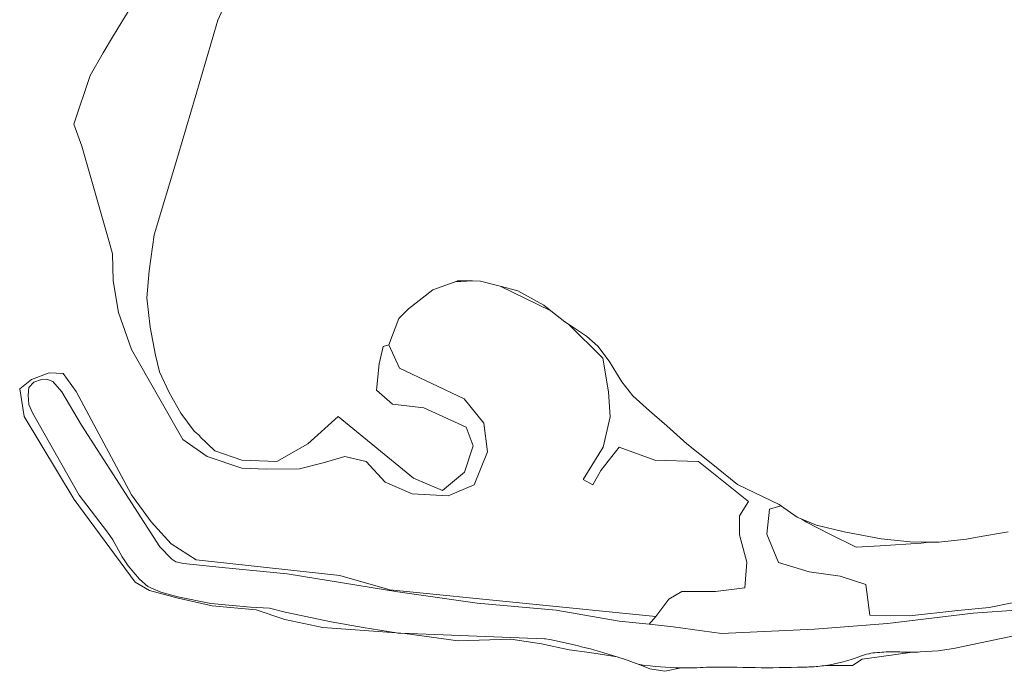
# Model space of a CAD drawing. Extents: x 184422 to 188298, y 343471 to 350189.
# Tile 52 of 256: x 184802 to 185051, y 347687 to 347852. Entities that reach past the tile are written whole.
import ezdxf

# ---------------------------------------------------------------- set-up
doc = ezdxf.new("R2010")
doc.units = 0
for name, color, linetype, lineweight in [('B-WA-GR-GRAS-GV', 252, 'Continuous', 13), ('B-WA-GR-HOUTWAL-GV', 252, 'Continuous', 13), ('B-WA-OG-WATER_MEER-GV', 252, 'Continuous', 18)]:
    doc.layers.add(name, color=color, linetype=linetype, lineweight=lineweight)

msp = doc.modelspace()

# ---------------------------------------------------------------- linework, layer by layer
at = {"layer": 'B-WA-GR-GRAS-GV', "flags": 128}
for points in [[(184953.163, 347690.512), (184946.201, 347691.617), (184941.03, 347692.278), (184934.085, 347693.78), (184926.251, 347694.937), (184912.993, 347694.536), (184899.511, 347696.43), (184898.47, 347696.507), (184897.695, 347696.537), (184897.389, 347696.586), (184878.752, 347697.96), (184869.137, 347699.927), (184861.833, 347702.437), (184850.718, 347703.375), (184842.146, 347705.383), (184834.915, 347707.258), (184831.299, 347709.401), (184815.818, 347730.301), (184803.144, 347751.279), (184802.051, 347758.272), (184805.005, 347760.641), (184809.469, 347762.302), (184813.085, 347762.168), (184816.299, 347757.614), (184830.361, 347731.499), (184835.316, 347724.669), (184840.405, 347719.044), (184846.7, 347715.026), (184883.071, 347711.054), (184895.652, 347707.459), (184962.939, 347700.719), (184966.295, 347705.116), (184969.509, 347706.991), (184978.08, 347706.991), (184985.446, 347707.928), (184985.982, 347714.49), (184984.107, 347721.321), (184984.107, 347726.142), (184986.384, 347729.758), (184973.795, 347739.936), (184962.679, 347740.204), (184953.706, 347743.552), (184949.019, 347737.659), (184947.01, 347734.043), (184944.599, 347735.383), (184949.688, 347743.552), (184951.429, 347751.186), (184951.028, 347757.48), (184949.554, 347766.052), (184940.912, 347774.59), (184939.951, 347775.231), (184936.432, 347778.007), (184923.57, 347784.246), (184918.589, 347785.53), (184916.56, 347785.549), (184912.189, 347785.337), (184911.983, 347785.277), (184911.982, 347785.276), (184906.601, 347783.289), (184900.363, 347778.504), (184897.97, 347776.086), (184895.449, 347769.4), (184898.127, 347763.507), (184914.466, 347755.739), (184919.421, 347749.579), (184920.359, 347742.347), (184917.011, 347734.043), (184910.448, 347731.231), (184901.341, 347731.767), (184894.511, 347734.713), (184889.69, 347739.936), (184884.333, 347741.141), (184878.842, 347739.534), (184872.815, 347738.061), (184864.512, 347737.927), (184858.217, 347738.195), (184849.512, 347741.141), (184843.352, 347745.427), (184830.361, 347768.194), (184827.013, 347777.569), (184825.674, 347785.605), (184825.54, 347792.435), (184824.87, 347794.845), (184817.757, 347819.649), (184815.784, 347825.183), (184819.888, 347837.513), (184823.166, 347843.249), (184825.781, 347847.65), (184839.711, 347870.453)], [(184953.163, 347690.512), (184946.201, 347691.617), (184941.03, 347692.278), (184934.085, 347693.78), (184926.251, 347694.937), (184912.993, 347694.536), (184899.511, 347696.43), (184898.47, 347696.507), (184897.695, 347696.537), (184897.389, 347696.586), (184878.752, 347697.96), (184869.137, 347699.927), (184861.833, 347702.437), (184850.718, 347703.375), (184842.146, 347705.383), (184834.915, 347707.258), (184831.299, 347709.401), (184815.818, 347730.301), (184803.144, 347751.279), (184802.051, 347758.272), (184805.005, 347760.641), (184809.469, 347762.302), (184813.085, 347762.168), (184816.299, 347757.614), (184830.361, 347731.499), (184835.316, 347724.669), (184840.405, 347719.044), (184846.7, 347715.026), (184883.071, 347711.054), (184895.652, 347707.459), (184962.939, 347700.719), (184966.295, 347705.116), (184969.509, 347706.991), (184978.08, 347706.991), (184985.446, 347707.928), (184985.982, 347714.49), (184984.107, 347721.321), (184984.107, 347726.142), (184986.384, 347729.758), (184973.795, 347739.936), (184962.679, 347740.204), (184953.706, 347743.552), (184949.019, 347737.659), (184947.01, 347734.043), (184944.599, 347735.383), (184949.688, 347743.552), (184951.429, 347751.186), (184951.028, 347757.48), (184949.554, 347766.052), (184940.912, 347774.59), (184939.951, 347775.231), (184936.432, 347778.007), (184923.57, 347784.246), (184918.589, 347785.53), (184916.56, 347785.549), (184912.189, 347785.337), (184911.983, 347785.277), (184911.982, 347785.276), (184906.601, 347783.289), (184900.363, 347778.504), (184897.97, 347776.086), (184895.449, 347769.4), (184898.127, 347763.507), (184914.466, 347755.739), (184919.421, 347749.579), (184920.359, 347742.347), (184917.011, 347734.043), (184910.448, 347731.231), (184901.341, 347731.767), (184894.511, 347734.713), (184889.69, 347739.936), (184884.333, 347741.141), (184878.842, 347739.534), (184872.815, 347738.061), (184864.512, 347737.927), (184858.217, 347738.195), (184849.512, 347741.141), (184843.352, 347745.427), (184830.361, 347768.194), (184827.013, 347777.569), (184825.674, 347785.605), (184825.54, 347792.435), (184824.87, 347794.845), (184817.757, 347819.649), (184815.784, 347825.183), (184819.888, 347837.513), (184823.166, 347843.249), (184825.781, 347847.65), (184839.711, 347870.453)], [(184953.163, 347690.512), (184946.201, 347691.617), (184941.03, 347692.278), (184934.085, 347693.78), (184926.251, 347694.937), (184912.993, 347694.536), (184899.511, 347696.43), (184898.47, 347696.507), (184897.695, 347696.537), (184897.389, 347696.586), (184878.752, 347697.96), (184869.137, 347699.927), (184861.833, 347702.437), (184850.718, 347703.375), (184842.146, 347705.383), (184834.915, 347707.258), (184831.299, 347709.401), (184815.818, 347730.301), (184803.144, 347751.279), (184802.051, 347758.272), (184805.005, 347760.641), (184809.469, 347762.302), (184813.085, 347762.168), (184816.299, 347757.614), (184830.361, 347731.499), (184835.316, 347724.669), (184840.405, 347719.044), (184846.7, 347715.026), (184883.071, 347711.054), (184895.652, 347707.459), (184962.939, 347700.719), (184966.295, 347705.116), (184969.509, 347706.991), (184978.08, 347706.991), (184985.446, 347707.928), (184985.982, 347714.49), (184984.107, 347721.321), (184984.107, 347726.142), (184986.384, 347729.758), (184973.795, 347739.936), (184962.679, 347740.204), (184953.706, 347743.552), (184949.019, 347737.659), (184947.01, 347734.043), (184944.599, 347735.383), (184949.688, 347743.552), (184951.429, 347751.186), (184951.028, 347757.48), (184949.554, 347766.052), (184940.912, 347774.59), (184939.951, 347775.231), (184936.432, 347778.007), (184923.57, 347784.246), (184918.589, 347785.53), (184916.56, 347785.549), (184912.189, 347785.337), (184911.983, 347785.277), (184911.982, 347785.276), (184906.601, 347783.289), (184900.363, 347778.504), (184897.97, 347776.086), (184895.449, 347769.4), (184898.127, 347763.507), (184914.466, 347755.739), (184919.421, 347749.579), (184920.359, 347742.347), (184917.011, 347734.043), (184910.448, 347731.231), (184901.341, 347731.767), (184894.511, 347734.713), (184889.69, 347739.936), (184884.333, 347741.141), (184878.842, 347739.534), (184872.815, 347738.061), (184864.512, 347737.927), (184858.217, 347738.195), (184849.512, 347741.141), (184843.352, 347745.427), (184830.361, 347768.194), (184827.013, 347777.569), (184825.674, 347785.605), (184825.54, 347792.435), (184824.87, 347794.845), (184817.757, 347819.649), (184815.784, 347825.183), (184819.888, 347837.513), (184823.166, 347843.249), (184825.781, 347847.65), (184839.711, 347870.453)], [(185052.132, 347722.132), (185044.237, 347720.75), (185041.587, 347720.286), (185034.565, 347719.516), (185031.996, 347719.539), (185030.074, 347719.266), (185019.755, 347718.604), (185013.67, 347718.207), (185006.791, 347721.647), (185001.102, 347724.557), (184999.901, 347725.317), (184998.697, 347725.801), (184995.317, 347728.217), (184994.62, 347728.658), (184991.71, 347727.865), (184991.048, 347721.515), (184993.959, 347714.371), (185001.764, 347711.99), (185009.569, 347710.931), (185016.051, 347708.815), (185017.11, 347701.01), (185027.164, 347700.877), (185039.335, 347702.2), (185047.272, 347702.994), (185053.093, 347704.185)], [(185052.132, 347722.132), (185044.237, 347720.75), (185041.587, 347720.286), (185034.565, 347719.516), (185031.996, 347719.539), (185030.074, 347719.266), (185019.755, 347718.604), (185013.67, 347718.207), (185006.791, 347721.647), (185001.102, 347724.557), (184999.901, 347725.317), (184998.697, 347725.801), (184995.317, 347728.217), (184994.62, 347728.658), (184991.71, 347727.865), (184991.048, 347721.515), (184993.959, 347714.371), (185001.764, 347711.99), (185009.569, 347710.931), (185016.051, 347708.815), (185017.11, 347701.01), (185027.164, 347700.877), (185039.335, 347702.2), (185047.272, 347702.994), (185053.093, 347704.185)], [(185052.132, 347722.132), (185044.237, 347720.75), (185041.587, 347720.286), (185034.565, 347719.516), (185031.996, 347719.539), (185030.074, 347719.266), (185019.755, 347718.604), (185013.67, 347718.207), (185006.791, 347721.647), (185001.102, 347724.557), (184999.901, 347725.317), (184998.697, 347725.801), (184995.317, 347728.217), (184994.62, 347728.658), (184991.71, 347727.865), (184991.048, 347721.515), (184993.959, 347714.371), (185001.764, 347711.99), (185009.569, 347710.931), (185016.051, 347708.815), (185017.11, 347701.01), (185027.164, 347700.877), (185039.335, 347702.2), (185047.272, 347702.994), (185053.093, 347704.185)], [(184898.47, 347696.507), (184899.511, 347696.43), (184912.993, 347694.536), (184926.251, 347694.937), (184934.085, 347693.78), (184941.03, 347692.278), (184946.201, 347691.617), (184953.163, 347690.512)], [(184935.032, 347695.07), (184934.804, 347695.088), (184898.47, 347696.507)], [(184898.47, 347696.507), (184899.511, 347696.43), (184912.993, 347694.536), (184926.251, 347694.937), (184934.085, 347693.78), (184941.03, 347692.278), (184946.201, 347691.617), (184953.163, 347690.512)], [(184935.032, 347695.07), (184934.804, 347695.088), (184898.47, 347696.507)], [(184898.47, 347696.507), (184899.511, 347696.43), (184912.993, 347694.536), (184926.251, 347694.937), (184934.085, 347693.78), (184941.03, 347692.278), (184946.201, 347691.617), (184953.163, 347690.512)], [(184935.032, 347695.07), (184934.804, 347695.088), (184898.47, 347696.507)], [(185055.56, 347696.236), (185038.305, 347692.609), (185034.383, 347692.054), (185029.834, 347691.747)], [(185055.56, 347696.236), (185038.305, 347692.609), (185034.383, 347692.054), (185029.834, 347691.747)], [(185055.56, 347696.236), (185038.305, 347692.609), (185034.383, 347692.054), (185029.834, 347691.747)], [(185005.896, 347688.327), (185012.744, 347688.31), (185015.125, 347689.897), (185019.479, 347690.53), (185027.899, 347691.679)], [(185027.899, 347691.679), (185019.479, 347690.53), (185015.125, 347689.897), (185012.744, 347688.31), (185005.896, 347688.327)], [(185005.896, 347688.327), (185012.744, 347688.31), (185015.125, 347689.897), (185019.479, 347690.53), (185027.899, 347691.679)], [(185027.899, 347691.679), (185019.479, 347690.53), (185015.125, 347689.897), (185012.744, 347688.31), (185005.896, 347688.327)], [(185005.896, 347688.327), (185012.744, 347688.31), (185015.125, 347689.897), (185019.479, 347690.53), (185027.899, 347691.679)], [(185027.899, 347691.679), (185019.479, 347690.53), (185015.125, 347689.897), (185012.744, 347688.31), (185005.896, 347688.327)], [(184958.891, 347688.542), (184958.711, 347688.608), (184961.415, 347687.516), (184965.251, 347686.854), (184969.354, 347687.703)], [(184969.354, 347687.703), (184965.251, 347686.854), (184961.415, 347687.516), (184958.711, 347688.608)], [(184958.891, 347688.542), (184958.711, 347688.608), (184961.415, 347687.516), (184965.251, 347686.854), (184969.354, 347687.703)], [(184969.354, 347687.703), (184965.251, 347686.854), (184961.415, 347687.516), (184958.711, 347688.608)], [(184958.891, 347688.542), (184958.711, 347688.608), (184961.415, 347687.516), (184965.251, 347686.854), (184969.354, 347687.703)], [(184969.354, 347687.703), (184965.251, 347686.854), (184961.415, 347687.516), (184958.711, 347688.608)]]:
    msp.add_lwpolyline(points, dxfattribs=at)
for points in [[(184916.56, 347785.549), (184912.813, 347785.583), (184911.983, 347785.277), (184912.189, 347785.337)], [(184916.56, 347785.549), (184912.813, 347785.583), (184911.983, 347785.277), (184912.189, 347785.337)], [(184916.56, 347785.549), (184912.813, 347785.583), (184911.983, 347785.277), (184912.189, 347785.337)], [(184923.57, 347784.246), (184936.432, 347778.007), (184934.625, 347779.432), (184928.057, 347783.09)], [(184923.57, 347784.246), (184936.432, 347778.007), (184934.625, 347779.432), (184928.057, 347783.09)], [(184923.57, 347784.246), (184936.432, 347778.007), (184934.625, 347779.432), (184928.057, 347783.09)], [(184897.678, 347706.934), (184917.751, 347704.098), (184937.756, 347702.315), (184953.736, 347699.548), (184961.272, 347698.766), (184962.939, 347700.719), (184895.652, 347707.459), (184883.071, 347711.054), (184846.7, 347715.026), (184840.405, 347719.044), (184835.316, 347724.669), (184830.361, 347731.499), (184816.299, 347757.614), (184813.085, 347762.168), (184809.469, 347762.302), (184805.005, 347760.641), (184802.051, 347758.272), (184803.144, 347751.279), (184815.818, 347730.301), (184831.299, 347709.401), (184834.915, 347707.258), (184842.146, 347705.383), (184850.718, 347703.375), (184861.833, 347702.437), (184869.137, 347699.927), (184878.752, 347697.96), (184897.389, 347696.586), (184888.921, 347697.954), (184880.831, 347699.359), (184869.184, 347701.801), (184865.213, 347702.848), (184860.407, 347703.08), (184850.386, 347703.967), (184842.027, 347705.652), (184837.783, 347706.842), (184834.502, 347708.293), (184832.327, 347710.137), (184829.483, 347713.52), (184828, 347715.767), (184825.584, 347720.109), (184824.235, 347722.075), (184817.072, 347731.36), (184805.253, 347752.229), (184804.323, 347754.322), (184804.214, 347756.679), (184804.377, 347758.614), (184805.631, 347759.974), (184807.563, 347760.628), (184808.94, 347760.738), (184810.443, 347760.155), (184812.743, 347757.48), (184817.715, 347749.076), (184837.516, 347718.353), (184840.499, 347715.246), (184841.59, 347714.532), (184843.506, 347714.08), (184853.248, 347713.06), (184869.715, 347711.494)], [(184897.678, 347706.934), (184917.751, 347704.098), (184937.756, 347702.315), (184953.736, 347699.548), (184961.272, 347698.766), (184962.939, 347700.719), (184895.652, 347707.459), (184883.071, 347711.054), (184846.7, 347715.026), (184840.405, 347719.044), (184835.316, 347724.669), (184830.361, 347731.499), (184816.299, 347757.614), (184813.085, 347762.168), (184809.469, 347762.302), (184805.005, 347760.641), (184802.051, 347758.272), (184803.144, 347751.279), (184815.818, 347730.301), (184831.299, 347709.401), (184834.915, 347707.258), (184842.146, 347705.383), (184850.718, 347703.375), (184861.833, 347702.437), (184869.137, 347699.927), (184878.752, 347697.96), (184897.389, 347696.586), (184888.921, 347697.954), (184880.831, 347699.359), (184869.184, 347701.801), (184865.213, 347702.848), (184860.407, 347703.08), (184850.386, 347703.967), (184842.027, 347705.652), (184837.783, 347706.842), (184834.502, 347708.293), (184832.327, 347710.137), (184829.483, 347713.52), (184828, 347715.767), (184825.584, 347720.109), (184824.235, 347722.075), (184817.072, 347731.36), (184805.253, 347752.229), (184804.323, 347754.322), (184804.214, 347756.679), (184804.377, 347758.614), (184805.631, 347759.974), (184807.563, 347760.628), (184808.94, 347760.738), (184810.443, 347760.155), (184812.743, 347757.48), (184817.715, 347749.076), (184837.516, 347718.353), (184840.499, 347715.246), (184841.59, 347714.532), (184843.506, 347714.08), (184853.248, 347713.06), (184869.715, 347711.494)], [(184897.678, 347706.934), (184917.751, 347704.098), (184937.756, 347702.315), (184953.736, 347699.548), (184961.272, 347698.766), (184962.939, 347700.719), (184895.652, 347707.459), (184883.071, 347711.054), (184846.7, 347715.026), (184840.405, 347719.044), (184835.316, 347724.669), (184830.361, 347731.499), (184816.299, 347757.614), (184813.085, 347762.168), (184809.469, 347762.302), (184805.005, 347760.641), (184802.051, 347758.272), (184803.144, 347751.279), (184815.818, 347730.301), (184831.299, 347709.401), (184834.915, 347707.258), (184842.146, 347705.383), (184850.718, 347703.375), (184861.833, 347702.437), (184869.137, 347699.927), (184878.752, 347697.96), (184897.389, 347696.586), (184888.921, 347697.954), (184880.831, 347699.359), (184869.184, 347701.801), (184865.213, 347702.848), (184860.407, 347703.08), (184850.386, 347703.967), (184842.027, 347705.652), (184837.783, 347706.842), (184834.502, 347708.293), (184832.327, 347710.137), (184829.483, 347713.52), (184828, 347715.767), (184825.584, 347720.109), (184824.235, 347722.075), (184817.072, 347731.36), (184805.253, 347752.229), (184804.323, 347754.322), (184804.214, 347756.679), (184804.377, 347758.614), (184805.631, 347759.974), (184807.563, 347760.628), (184808.94, 347760.738), (184810.443, 347760.155), (184812.743, 347757.48), (184817.715, 347749.076), (184837.516, 347718.353), (184840.499, 347715.246), (184841.59, 347714.532), (184843.506, 347714.08), (184853.248, 347713.06), (184869.715, 347711.494)], [(184999.901, 347725.317), (185001.102, 347724.557), (185006.791, 347721.647), (185013.67, 347718.207), (185019.755, 347718.604), (185030.074, 347719.266), (185031.996, 347719.539), (185027.273, 347719.582), (185019.986, 347720.34), (185010.641, 347722.088), (185003.636, 347723.815)], [(184999.901, 347725.317), (185001.102, 347724.557), (185006.791, 347721.647), (185013.67, 347718.207), (185019.755, 347718.604), (185030.074, 347719.266), (185031.996, 347719.539), (185027.273, 347719.582), (185019.986, 347720.34), (185010.641, 347722.088), (185003.636, 347723.815)], [(184999.901, 347725.317), (185001.102, 347724.557), (185006.791, 347721.647), (185013.67, 347718.207), (185019.755, 347718.604), (185030.074, 347719.266), (185031.996, 347719.539), (185027.273, 347719.582), (185019.986, 347720.34), (185010.641, 347722.088), (185003.636, 347723.815)]]:
    msp.add_lwpolyline(points, close=True, dxfattribs=at)
at = {"layer": 'B-WA-GR-GRAS-GV'}
for points in [[(184953.163, 347690.512, 0.0320826), (184935.032, 347695.07)], [(184953.163, 347690.512, 0.0320826), (184935.032, 347695.07)], [(184953.163, 347690.512, 0.0320826), (184935.032, 347695.07)], [(185018.946, 347691.592, 0.0820825), (185014.753, 347690.688)], [(185018.946, 347691.592, 0.0820825), (185014.753, 347690.688)], [(185018.946, 347691.592, 0.0820825), (185014.753, 347690.688)], [(185023.579, 347691.813, 0.0222738), (185018.946, 347691.592)], [(185023.579, 347691.813, 0.0222738), (185018.946, 347691.592)], [(185023.579, 347691.813, 0.0222738), (185018.946, 347691.592)], [(185027.899, 347691.679, -0.0226777), (185023.579, 347691.813)], [(185027.899, 347691.679, -0.0226777), (185023.579, 347691.813)], [(185027.899, 347691.679, -0.0226777), (185023.579, 347691.813)], [(185029.834, 347691.747, -0.0103413), (185027.899, 347691.679)], [(185029.834, 347691.747, -0.0103413), (185027.899, 347691.679)], [(185029.834, 347691.747, -0.0103413), (185027.899, 347691.679)], [(184958.711, 347688.608, 0.010137), (184953.163, 347690.512)], [(184958.711, 347688.608, 0.010137), (184953.163, 347690.512)], [(184958.711, 347688.608, 0.010137), (184953.163, 347690.512)], [(185014.753, 347690.688, -0.0590377), (185005.896, 347688.327)], [(185014.753, 347690.688, -0.0590377), (185005.896, 347688.327)], [(185014.753, 347690.688, -0.0590377), (185005.896, 347688.327)], [(184969.354, 347687.703, -0.0325884), (184958.891, 347688.542)], [(184969.354, 347687.703, -0.0325884), (184958.891, 347688.542)], [(184969.354, 347687.703, -0.0325884), (184958.891, 347688.542)], [(184975.745, 347687.859, -0.0197149), (184969.354, 347687.703)], [(184975.745, 347687.859, -0.0197149), (184969.354, 347687.703)], [(184975.745, 347687.859, -0.0197149), (184969.354, 347687.703)], [(184988.106, 347687.773, 0.0095463), (184975.745, 347687.859)], [(184988.106, 347687.773, 0.0095463), (184975.745, 347687.859)], [(184988.106, 347687.773, 0.0095463), (184975.745, 347687.859)], [(185000.287, 347687.931, -0.0126416), (184988.106, 347687.773)], [(185000.287, 347687.931, -0.0126416), (184988.106, 347687.773)], [(185000.287, 347687.931, -0.0126416), (184988.106, 347687.773)], [(185003.969, 347688.099, -0.0233578), (185000.287, 347687.931)], [(185003.969, 347688.099, -0.0233578), (185000.287, 347687.931)], [(185003.969, 347688.099, -0.0233578), (185000.287, 347687.931)], [(185005.896, 347688.327, -0.0124643), (185003.969, 347688.099)], [(185005.896, 347688.327, -0.0124643), (185003.969, 347688.099)], [(185005.896, 347688.327, -0.0124643), (185003.969, 347688.099)]]:
    msp.add_lwpolyline(points, format="xyb", dxfattribs=at)
at = {"layer": 'B-WA-GR-HOUTWAL-GV', "flags": 128}
for points in [[(184839.711, 347870.453), (184825.781, 347847.65), (184823.166, 347843.249), (184819.888, 347837.513), (184815.784, 347825.183), (184817.757, 347819.649), (184824.87, 347794.845), (184825.54, 347792.435), (184825.674, 347785.605), (184827.013, 347777.569), (184830.361, 347768.194), (184843.352, 347745.427), (184849.512, 347741.141), (184858.217, 347738.195), (184864.512, 347737.927), (184872.815, 347738.061), (184878.842, 347739.534), (184884.333, 347741.141), (184889.69, 347739.936), (184894.511, 347734.713), (184901.341, 347731.767), (184910.448, 347731.231), (184917.011, 347734.043), (184920.359, 347742.347), (184919.421, 347749.579), (184914.466, 347755.739), (184898.127, 347763.507), (184895.449, 347769.4), (184894.019, 347768.965), (184892.961, 347764.625), (184892.31, 347757.971), (184896.379, 347754.403), (184904.272, 347753.439), (184915.012, 347748.617), (184916.803, 347743.892), (184914.606, 347737.238), (184908.991, 347732.609), (184901.668, 347735.695), (184882.628, 347751.317), (184874.897, 347744.374), (184867.086, 347739.938), (184858.217, 347740.227), (184851.382, 347742.638), (184847.619, 347746.262), (184847.622, 347746.377), (184846.214, 347747.555), (184842.821, 347752.16), (184839.848, 347757.314), (184837.428, 347762.6), (184836.373, 347766.766), (184835.076, 347773.841), (184834.196, 347781.325), (184834.822, 347788.1), (184836.026, 347797.222), (184842.026, 347817.078), (184846.453, 347831.958), (184852.166, 347851.511), (184856.389, 347860.853)], [(184839.711, 347870.453), (184825.781, 347847.65), (184823.166, 347843.249), (184819.888, 347837.513), (184815.784, 347825.183), (184817.757, 347819.649), (184824.87, 347794.845), (184825.54, 347792.435), (184825.674, 347785.605), (184827.013, 347777.569), (184830.361, 347768.194), (184843.352, 347745.427), (184849.512, 347741.141), (184858.217, 347738.195), (184864.512, 347737.927), (184872.815, 347738.061), (184878.842, 347739.534), (184884.333, 347741.141), (184889.69, 347739.936), (184894.511, 347734.713), (184901.341, 347731.767), (184910.448, 347731.231), (184917.011, 347734.043), (184920.359, 347742.347), (184919.421, 347749.579), (184914.466, 347755.739), (184898.127, 347763.507), (184895.449, 347769.4), (184894.019, 347768.965), (184892.961, 347764.625), (184892.31, 347757.971), (184896.379, 347754.403), (184904.272, 347753.439), (184915.012, 347748.617), (184916.803, 347743.892), (184914.606, 347737.238), (184908.991, 347732.609), (184901.668, 347735.695), (184882.628, 347751.317), (184874.897, 347744.374), (184867.086, 347739.938), (184858.217, 347740.227), (184851.382, 347742.638), (184847.619, 347746.262), (184847.622, 347746.377), (184846.214, 347747.555), (184842.821, 347752.16), (184839.848, 347757.314), (184837.428, 347762.6), (184836.373, 347766.766), (184835.076, 347773.841), (184834.196, 347781.325), (184834.822, 347788.1), (184836.026, 347797.222), (184842.026, 347817.078), (184846.453, 347831.958), (184852.166, 347851.511), (184856.389, 347860.853)], [(184839.711, 347870.453), (184825.781, 347847.65), (184823.166, 347843.249), (184819.888, 347837.513), (184815.784, 347825.183), (184817.757, 347819.649), (184824.87, 347794.845), (184825.54, 347792.435), (184825.674, 347785.605), (184827.013, 347777.569), (184830.361, 347768.194), (184843.352, 347745.427), (184849.512, 347741.141), (184858.217, 347738.195), (184864.512, 347737.927), (184872.815, 347738.061), (184878.842, 347739.534), (184884.333, 347741.141), (184889.69, 347739.936), (184894.511, 347734.713), (184901.341, 347731.767), (184910.448, 347731.231), (184917.011, 347734.043), (184920.359, 347742.347), (184919.421, 347749.579), (184914.466, 347755.739), (184898.127, 347763.507), (184895.449, 347769.4), (184894.019, 347768.965), (184892.961, 347764.625), (184892.31, 347757.971), (184896.379, 347754.403), (184904.272, 347753.439), (184915.012, 347748.617), (184916.803, 347743.892), (184914.606, 347737.238), (184908.991, 347732.609), (184901.668, 347735.695), (184882.628, 347751.317), (184874.897, 347744.374), (184867.086, 347739.938), (184858.217, 347740.227), (184851.382, 347742.638), (184847.619, 347746.262), (184847.622, 347746.377), (184846.214, 347747.555), (184842.821, 347752.16), (184839.848, 347757.314), (184837.428, 347762.6), (184836.373, 347766.766), (184835.076, 347773.841), (184834.196, 347781.325), (184834.822, 347788.1), (184836.026, 347797.222), (184842.026, 347817.078), (184846.453, 347831.958), (184852.166, 347851.511), (184856.389, 347860.853)], [(185053.093, 347704.185), (185047.272, 347702.994), (185039.335, 347702.2), (185027.164, 347700.877), (185017.11, 347701.01), (185016.051, 347708.815), (185009.569, 347710.931), (185001.764, 347711.99), (184993.959, 347714.371), (184991.048, 347721.515), (184991.71, 347727.865), (184994.62, 347728.658), (184995.317, 347728.217), (184994.181, 347729.029), (184988.011, 347731.997), (184983.625, 347734.114), (184976.926, 347739.441), (184970.775, 347744.347), (184965.722, 347748.964), (184961.352, 347752.745), (184957.119, 347756.523), (184954.398, 347760.009), (184953.042, 347762.236), (184951.143, 347765.3), (184948.287, 347769.064), (184945.421, 347771.582), (184940.912, 347774.59), (184949.554, 347766.052), (184951.028, 347757.48), (184951.429, 347751.186), (184949.688, 347743.552), (184944.599, 347735.383), (184947.01, 347734.043), (184949.019, 347737.659), (184953.706, 347743.552), (184962.679, 347740.204), (184973.795, 347739.936), (184986.384, 347729.758), (184984.107, 347726.142), (184984.107, 347721.321), (184985.982, 347714.49), (184985.446, 347707.928), (184978.08, 347706.991), (184969.509, 347706.991), (184966.295, 347705.116), (184962.939, 347700.719), (184961.272, 347698.766), (184967.359, 347698.135), (184979.557, 347696.388), (185003.074, 347697.487), (185021.551, 347698.905), (185043.23, 347701.565), (185055.266, 347702.436)], [(185053.093, 347704.185), (185047.272, 347702.994), (185039.335, 347702.2), (185027.164, 347700.877), (185017.11, 347701.01), (185016.051, 347708.815), (185009.569, 347710.931), (185001.764, 347711.99), (184993.959, 347714.371), (184991.048, 347721.515), (184991.71, 347727.865), (184994.62, 347728.658), (184995.317, 347728.217), (184994.181, 347729.029), (184988.011, 347731.997), (184983.625, 347734.114), (184976.926, 347739.441), (184970.775, 347744.347), (184965.722, 347748.964), (184961.352, 347752.745), (184957.119, 347756.523), (184954.398, 347760.009), (184953.042, 347762.236), (184951.143, 347765.3), (184948.287, 347769.064), (184945.421, 347771.582), (184940.912, 347774.59), (184949.554, 347766.052), (184951.028, 347757.48), (184951.429, 347751.186), (184949.688, 347743.552), (184944.599, 347735.383), (184947.01, 347734.043), (184949.019, 347737.659), (184953.706, 347743.552), (184962.679, 347740.204), (184973.795, 347739.936), (184986.384, 347729.758), (184984.107, 347726.142), (184984.107, 347721.321), (184985.982, 347714.49), (184985.446, 347707.928), (184978.08, 347706.991), (184969.509, 347706.991), (184966.295, 347705.116), (184962.939, 347700.719), (184961.272, 347698.766), (184967.359, 347698.135), (184979.557, 347696.388), (185003.074, 347697.487), (185021.551, 347698.905), (185043.23, 347701.565), (185055.266, 347702.436)], [(185053.093, 347704.185), (185047.272, 347702.994), (185039.335, 347702.2), (185027.164, 347700.877), (185017.11, 347701.01), (185016.051, 347708.815), (185009.569, 347710.931), (185001.764, 347711.99), (184993.959, 347714.371), (184991.048, 347721.515), (184991.71, 347727.865), (184994.62, 347728.658), (184995.317, 347728.217), (184994.181, 347729.029), (184988.011, 347731.997), (184983.625, 347734.114), (184976.926, 347739.441), (184970.775, 347744.347), (184965.722, 347748.964), (184961.352, 347752.745), (184957.119, 347756.523), (184954.398, 347760.009), (184953.042, 347762.236), (184951.143, 347765.3), (184948.287, 347769.064), (184945.421, 347771.582), (184940.912, 347774.59), (184949.554, 347766.052), (184951.028, 347757.48), (184951.429, 347751.186), (184949.688, 347743.552), (184944.599, 347735.383), (184947.01, 347734.043), (184949.019, 347737.659), (184953.706, 347743.552), (184962.679, 347740.204), (184973.795, 347739.936), (184986.384, 347729.758), (184984.107, 347726.142), (184984.107, 347721.321), (184985.982, 347714.49), (184985.446, 347707.928), (184978.08, 347706.991), (184969.509, 347706.991), (184966.295, 347705.116), (184962.939, 347700.719), (184961.272, 347698.766), (184967.359, 347698.135), (184979.557, 347696.388), (185003.074, 347697.487), (185021.551, 347698.905), (185043.23, 347701.565), (185055.266, 347702.436)]]:
    msp.add_lwpolyline(points, dxfattribs=at)
at = {"layer": 'B-WA-OG-WATER_MEER-GV', "flags": 128}
for points in [[(184856.389, 347860.853), (184852.166, 347851.511), (184846.453, 347831.958), (184842.026, 347817.078), (184836.026, 347797.222), (184834.822, 347788.1), (184834.196, 347781.325), (184835.076, 347773.841), (184836.373, 347766.766), (184837.428, 347762.6), (184839.848, 347757.314), (184842.821, 347752.16), (184846.214, 347747.555), (184847.622, 347746.377), (184847.619, 347746.262), (184851.382, 347742.638), (184858.217, 347740.227), (184867.086, 347739.938), (184874.897, 347744.374), (184882.628, 347751.317), (184901.668, 347735.695), (184908.991, 347732.609), (184914.606, 347737.238), (184916.803, 347743.892), (184915.012, 347748.617), (184904.272, 347753.439), (184896.379, 347754.403), (184892.31, 347757.971), (184892.961, 347764.625), (184894.019, 347768.965), (184895.449, 347769.4), (184897.97, 347776.086), (184900.363, 347778.504), (184906.601, 347783.289), (184911.982, 347785.276), (184911.983, 347785.277), (184912.813, 347785.583), (184916.56, 347785.549), (184918.589, 347785.53), (184923.57, 347784.246), (184928.057, 347783.09), (184934.625, 347779.432), (184936.432, 347778.007), (184939.951, 347775.231), (184940.912, 347774.59), (184945.421, 347771.582), (184948.287, 347769.064), (184951.143, 347765.3), (184953.042, 347762.236), (184954.398, 347760.009), (184957.119, 347756.523), (184961.352, 347752.745), (184965.722, 347748.964), (184970.775, 347744.347), (184976.926, 347739.441), (184983.625, 347734.114), (184988.011, 347731.997), (184994.181, 347729.029), (184995.317, 347728.217), (184998.697, 347725.801), (184999.901, 347725.317), (185003.636, 347723.815), (185010.641, 347722.088), (185019.986, 347720.34), (185027.273, 347719.582), (185031.996, 347719.539), (185034.565, 347719.516), (185041.587, 347720.286), (185044.237, 347720.75), (185052.132, 347722.132)], [(184856.389, 347860.853), (184852.166, 347851.511), (184846.453, 347831.958), (184842.026, 347817.078), (184836.026, 347797.222), (184834.822, 347788.1), (184834.196, 347781.325), (184835.076, 347773.841), (184836.373, 347766.766), (184837.428, 347762.6), (184839.848, 347757.314), (184842.821, 347752.16), (184846.214, 347747.555), (184847.622, 347746.377), (184847.619, 347746.262), (184851.382, 347742.638), (184858.217, 347740.227), (184867.086, 347739.938), (184874.897, 347744.374), (184882.628, 347751.317), (184901.668, 347735.695), (184908.991, 347732.609), (184914.606, 347737.238), (184916.803, 347743.892), (184915.012, 347748.617), (184904.272, 347753.439), (184896.379, 347754.403), (184892.31, 347757.971), (184892.961, 347764.625), (184894.019, 347768.965), (184895.449, 347769.4), (184897.97, 347776.086), (184900.363, 347778.504), (184906.601, 347783.289), (184911.982, 347785.276), (184911.983, 347785.277), (184912.813, 347785.583), (184916.56, 347785.549), (184918.589, 347785.53), (184923.57, 347784.246), (184928.057, 347783.09), (184934.625, 347779.432), (184936.432, 347778.007), (184939.951, 347775.231), (184940.912, 347774.59), (184945.421, 347771.582), (184948.287, 347769.064), (184951.143, 347765.3), (184953.042, 347762.236), (184954.398, 347760.009), (184957.119, 347756.523), (184961.352, 347752.745), (184965.722, 347748.964), (184970.775, 347744.347), (184976.926, 347739.441), (184983.625, 347734.114), (184988.011, 347731.997), (184994.181, 347729.029), (184995.317, 347728.217), (184998.697, 347725.801), (184999.901, 347725.317), (185003.636, 347723.815), (185010.641, 347722.088), (185019.986, 347720.34), (185027.273, 347719.582), (185031.996, 347719.539), (185034.565, 347719.516), (185041.587, 347720.286), (185044.237, 347720.75), (185052.132, 347722.132)], [(184856.389, 347860.853), (184852.166, 347851.511), (184846.453, 347831.958), (184842.026, 347817.078), (184836.026, 347797.222), (184834.822, 347788.1), (184834.196, 347781.325), (184835.076, 347773.841), (184836.373, 347766.766), (184837.428, 347762.6), (184839.848, 347757.314), (184842.821, 347752.16), (184846.214, 347747.555), (184847.622, 347746.377), (184847.619, 347746.262), (184851.382, 347742.638), (184858.217, 347740.227), (184867.086, 347739.938), (184874.897, 347744.374), (184882.628, 347751.317), (184901.668, 347735.695), (184908.991, 347732.609), (184914.606, 347737.238), (184916.803, 347743.892), (184915.012, 347748.617), (184904.272, 347753.439), (184896.379, 347754.403), (184892.31, 347757.971), (184892.961, 347764.625), (184894.019, 347768.965), (184895.449, 347769.4), (184897.97, 347776.086), (184900.363, 347778.504), (184906.601, 347783.289), (184911.982, 347785.276), (184911.983, 347785.277), (184912.813, 347785.583), (184916.56, 347785.549), (184918.589, 347785.53), (184923.57, 347784.246), (184928.057, 347783.09), (184934.625, 347779.432), (184936.432, 347778.007), (184939.951, 347775.231), (184940.912, 347774.59), (184945.421, 347771.582), (184948.287, 347769.064), (184951.143, 347765.3), (184953.042, 347762.236), (184954.398, 347760.009), (184957.119, 347756.523), (184961.352, 347752.745), (184965.722, 347748.964), (184970.775, 347744.347), (184976.926, 347739.441), (184983.625, 347734.114), (184988.011, 347731.997), (184994.181, 347729.029), (184995.317, 347728.217), (184998.697, 347725.801), (184999.901, 347725.317), (185003.636, 347723.815), (185010.641, 347722.088), (185019.986, 347720.34), (185027.273, 347719.582), (185031.996, 347719.539), (185034.565, 347719.516), (185041.587, 347720.286), (185044.237, 347720.75), (185052.132, 347722.132)], [(185055.266, 347702.436), (185043.23, 347701.565), (185021.551, 347698.905), (185003.074, 347697.487), (184979.557, 347696.388), (184967.359, 347698.135), (184961.272, 347698.766), (184953.736, 347699.548), (184937.756, 347702.315), (184917.751, 347704.098), (184897.678, 347706.934), (184869.715, 347711.494), (184853.248, 347713.06), (184843.506, 347714.08), (184841.59, 347714.532), (184840.499, 347715.246), (184837.516, 347718.353), (184817.715, 347749.076), (184812.743, 347757.48), (184810.443, 347760.155), (184808.94, 347760.738), (184807.563, 347760.628), (184805.631, 347759.974), (184804.377, 347758.614), (184804.214, 347756.679), (184804.323, 347754.322)], [(185055.266, 347702.436), (185043.23, 347701.565), (185021.551, 347698.905), (185003.074, 347697.487), (184979.557, 347696.388), (184967.359, 347698.135), (184961.272, 347698.766), (184953.736, 347699.548), (184937.756, 347702.315), (184917.751, 347704.098), (184897.678, 347706.934), (184869.715, 347711.494), (184853.248, 347713.06), (184843.506, 347714.08), (184841.59, 347714.532), (184840.499, 347715.246), (184837.516, 347718.353), (184817.715, 347749.076), (184812.743, 347757.48), (184810.443, 347760.155), (184808.94, 347760.738), (184807.563, 347760.628), (184805.631, 347759.974), (184804.377, 347758.614), (184804.214, 347756.679), (184804.323, 347754.322)], [(185055.266, 347702.436), (185043.23, 347701.565), (185021.551, 347698.905), (185003.074, 347697.487), (184979.557, 347696.388), (184967.359, 347698.135), (184961.272, 347698.766), (184953.736, 347699.548), (184937.756, 347702.315), (184917.751, 347704.098), (184897.678, 347706.934), (184869.715, 347711.494), (184853.248, 347713.06), (184843.506, 347714.08), (184841.59, 347714.532), (184840.499, 347715.246), (184837.516, 347718.353), (184817.715, 347749.076), (184812.743, 347757.48), (184810.443, 347760.155), (184808.94, 347760.738), (184807.563, 347760.628), (184805.631, 347759.974), (184804.377, 347758.614), (184804.214, 347756.679), (184804.323, 347754.322)], [(184804.323, 347754.322), (184805.253, 347752.229), (184817.072, 347731.36), (184824.235, 347722.075), (184825.584, 347720.109), (184828, 347715.767), (184829.483, 347713.52), (184832.327, 347710.137), (184834.502, 347708.293), (184837.783, 347706.842), (184842.027, 347705.652), (184850.386, 347703.967), (184860.407, 347703.08), (184865.213, 347702.848), (184869.184, 347701.801), (184880.831, 347699.359), (184888.921, 347697.954), (184897.389, 347696.586), (184897.695, 347696.537), (184898.47, 347696.507), (184934.804, 347695.088), (184935.032, 347695.07)], [(184804.323, 347754.322), (184805.253, 347752.229), (184817.072, 347731.36), (184824.235, 347722.075), (184825.584, 347720.109), (184828, 347715.767), (184829.483, 347713.52), (184832.327, 347710.137), (184834.502, 347708.293), (184837.783, 347706.842), (184842.027, 347705.652), (184850.386, 347703.967), (184860.407, 347703.08), (184865.213, 347702.848), (184869.184, 347701.801), (184880.831, 347699.359), (184888.921, 347697.954), (184897.389, 347696.586), (184897.695, 347696.537), (184898.47, 347696.507), (184934.804, 347695.088), (184935.032, 347695.07)], [(184804.323, 347754.322), (184805.253, 347752.229), (184817.072, 347731.36), (184824.235, 347722.075), (184825.584, 347720.109), (184828, 347715.767), (184829.483, 347713.52), (184832.327, 347710.137), (184834.502, 347708.293), (184837.783, 347706.842), (184842.027, 347705.652), (184850.386, 347703.967), (184860.407, 347703.08), (184865.213, 347702.848), (184869.184, 347701.801), (184880.831, 347699.359), (184888.921, 347697.954), (184897.389, 347696.586), (184897.695, 347696.537), (184898.47, 347696.507), (184934.804, 347695.088), (184935.032, 347695.07)], [(185029.834, 347691.747), (185034.383, 347692.054), (185038.305, 347692.609), (185055.56, 347696.236)], [(185029.834, 347691.747), (185034.383, 347692.054), (185038.305, 347692.609), (185055.56, 347696.236)], [(185029.834, 347691.747), (185034.383, 347692.054), (185038.305, 347692.609), (185055.56, 347696.236)], [(184958.711, 347688.608), (184958.891, 347688.542)], [(184958.711, 347688.608), (184958.891, 347688.542)], [(184958.711, 347688.608), (184958.891, 347688.542)]]:
    msp.add_lwpolyline(points, dxfattribs=at)
at = {"layer": 'B-WA-OG-WATER_MEER-GV'}
for points in [[(184935.032, 347695.07, -0.0320826), (184953.163, 347690.512)], [(184935.032, 347695.07, -0.0320826), (184953.163, 347690.512)], [(184935.032, 347695.07, -0.0320826), (184953.163, 347690.512)], [(185014.753, 347690.688, -0.0820825), (185018.946, 347691.592)], [(185014.753, 347690.688, -0.0820825), (185018.946, 347691.592)], [(185014.753, 347690.688, -0.0820825), (185018.946, 347691.592)], [(185018.946, 347691.592, -0.0222738), (185023.579, 347691.813)], [(185018.946, 347691.592, -0.0222738), (185023.579, 347691.813)], [(185018.946, 347691.592, -0.0222738), (185023.579, 347691.813)], [(185023.579, 347691.813, 0.0226777), (185027.899, 347691.679)], [(185023.579, 347691.813, 0.0226777), (185027.899, 347691.679)], [(185023.579, 347691.813, 0.0226777), (185027.899, 347691.679)], [(185027.899, 347691.679, 0.0103413), (185029.834, 347691.747)], [(185027.899, 347691.679, 0.0103413), (185029.834, 347691.747)], [(185027.899, 347691.679, 0.0103413), (185029.834, 347691.747)], [(184953.163, 347690.512, -0.010137), (184958.711, 347688.608)], [(184953.163, 347690.512, -0.010137), (184958.711, 347688.608)], [(184953.163, 347690.512, -0.010137), (184958.711, 347688.608)], [(185005.896, 347688.327, 0.0590377), (185014.753, 347690.688)], [(185005.896, 347688.327, 0.0590377), (185014.753, 347690.688)], [(185005.896, 347688.327, 0.0590377), (185014.753, 347690.688)], [(184958.891, 347688.542, 0.0325884), (184969.354, 347687.703)], [(184958.891, 347688.542, 0.0325884), (184969.354, 347687.703)], [(184958.891, 347688.542, 0.0325884), (184969.354, 347687.703)], [(184969.354, 347687.703, 0.0197149), (184975.745, 347687.859)], [(184969.354, 347687.703, 0.0197149), (184975.745, 347687.859)], [(184969.354, 347687.703, 0.0197149), (184975.745, 347687.859)], [(184975.745, 347687.859, -0.0095463), (184988.106, 347687.773)], [(184975.745, 347687.859, -0.0095463), (184988.106, 347687.773)], [(184975.745, 347687.859, -0.0095463), (184988.106, 347687.773)], [(184988.106, 347687.773, 0.0126416), (185000.287, 347687.931)], [(184988.106, 347687.773, 0.0126416), (185000.287, 347687.931)], [(184988.106, 347687.773, 0.0126416), (185000.287, 347687.931)], [(185000.287, 347687.931, 0.0233578), (185003.969, 347688.099)], [(185000.287, 347687.931, 0.0233578), (185003.969, 347688.099)], [(185000.287, 347687.931, 0.0233578), (185003.969, 347688.099)], [(185003.969, 347688.099, 0.0124643), (185005.896, 347688.327)], [(185003.969, 347688.099, 0.0124643), (185005.896, 347688.327)], [(185003.969, 347688.099, 0.0124643), (185005.896, 347688.327)]]:
    msp.add_lwpolyline(points, format="xyb", dxfattribs=at)

doc.saveas('drawing.dxf')
